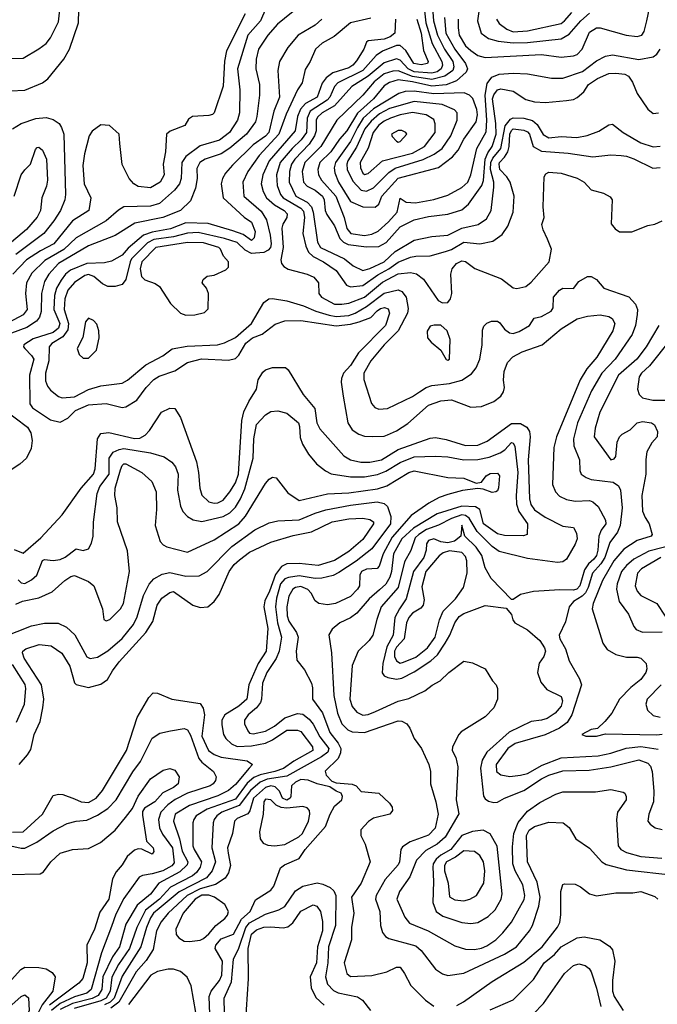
# Model space of a CAD drawing. Extents: x 501367 to 657802, y 482273 to 547541.
# Tile 30 of 256: x 530436 to 534038, y 494501 to 500062. Entities that reach past the tile are written whole.
import ezdxf

# ---------------------------------------------------------------- set-up
doc = ezdxf.new("R2010")
doc.units = 0

msp = doc.modelspace()

# ---------------------------------------------------------------- linework, layer by layer
at = {"layer": '0CON20XD'}
for points in [[(530085, 500064.1), (530135, 500027.7), (530236.4, 499985), (530252.7, 499965), (530262.3, 499905), (530275, 499883.1), (530308.7, 499858.7), (530365, 499842.7), (530455, 499845.4), (530545, 499896.7), (530585, 499927.8), (530611, 499959), (530655, 500050), (530683.5, 500303.5)], [(530385, 499660.5), (530465, 499663.5), (530566, 499705), (530595, 499728.6), (530685, 499838), (530717.5, 499895), (530767.9, 500045), (530774, 500265)], [(532913.5, 500065), (532912.8, 500015), (532919.8, 499975), (532954.7, 499915), (532985, 499887.4), (533025, 499860), (533065, 499848.7), (533385, 499864.7), (533495, 499850.8), (533565, 499858), (533585, 499866), (533614.8, 499895.2), (533655, 499991.5), (533695, 500015.9), (533715, 500015.3), (533862.5, 499975), (533925, 499967.3), (533951.4, 499975), (533963.5, 499995), (533978.8, 500055), (534020.8, 500255)], [(532019.9, 500140.1), (531893.2, 500036.8), (531838, 499975), (531786, 499895), (531771.3, 499838.7), (531769.4, 499785), (531791.2, 499695), (531791.8, 499635), (531776.8, 499515), (531767.6, 499485), (531716.9, 499415), (531623.2, 499336.8), (531575, 499303.8), (531485, 499274.3), (531453.5, 499255), (531437.9, 499222.1), (531439.5, 499165), (531430.2, 499110.2), (531400.4, 499039.6), (531344.4, 498985), (531244.5, 498945.5), (531086.6, 498913.4), (530975, 498843.4), (530825, 498784.3), (530655.4, 498684.6), (530600.7, 498625), (530576.9, 498583.1), (530560.4, 498515), (530556.8, 498413.2), (530547.5, 498382.5), (530531.6, 498358.4), (530476, 498324), (530301, 498259)], [(531826.5, 500125), (531796, 500055), (531725.9, 499975), (531667.5, 499785), (531680, 499665), (531678.2, 499535), (531666.3, 499495), (531621.9, 499425), (531565, 499382.1), (531455, 499349.8), (531375, 499288.9), (531352.1, 499255), (531348, 499165), (531339.8, 499135), (531310.1, 499099.9), (531225.4, 499024.6), (531175, 499009.1), (531025, 499005.3), (530993.9, 498986.1), (530925, 498925.3), (530755, 498830.5), (530685.4, 498764.6), (530578.6, 498701.4), (530505, 498630.3), (530475.2, 498575), (530469.5, 498515), (530478.1, 498425), (530455.4, 498394.6), (530375, 498351.1)], [(532721.2, 500128.8), (532730, 500045), (532767.4, 499927.4), (532821.4, 499825), (532824.2, 499805), (532818.1, 499785), (532795, 499768.1), (532765, 499760.1), (532665, 499767.4), (532630.1, 499785), (532585, 499834), (532565, 499840.8), (532495, 499819), (532405, 499742), (532364.3, 499715.7), (532313.6, 499685), (532215.1, 499574.9), (532144.2, 499535), (532118.5, 499511.5), (532111, 499495), (532111.6, 499435), (532102.4, 499405), (532071.9, 499358.1), (531990.5, 499275), (531971.7, 499245), (531960.5, 499205), (531959.1, 499145), (531995.6, 499065), (532061.2, 499031.2), (532084, 499004), (532093.3, 498975), (532118.8, 498805), (532135.3, 498775), (532271.7, 498711.7), (532320.7, 498670.7), (532375, 498645.2), (532415, 498656.3), (532495, 498694), (532558, 498752), (532665, 498816), (532765, 498838), (532855, 498845.3), (532935, 498884.8), (533025.7, 498904.3), (533072.6, 498937.4), (533100, 498985), (533114.8, 499115.2), (533114.2, 499145), (533096.7, 499215), (533097.8, 499255), (533109.9, 499280.1), (533155.1, 499335), (533178.4, 499461.6), (533209.1, 499500.9), (533225, 499507.7), (533285.2, 499505.2), (533333.3, 499493.3), (533360.1, 499470.1), (533393.8, 499413.8), (533425, 499395.2), (533495, 499401.3), (533583.8, 499396.2), (533641.7, 499408.3), (533708, 499432), (533765, 499467.5), (533785, 499472.5), (533845, 499424.5), (533945, 499366), (534015, 499343.4), (534055, 499348.4)], [(533033, 500135), (533022.2, 500055), (533043.8, 499985), (533085.2, 499955.2), (533140.1, 499940.1), (533225, 499931.4), (533305, 499932.4), (533496.2, 499953.8), (533539.6, 499980.4), (533605.7, 500055), (533655, 500098.4)], [(531709.4, 500095), (531604.1, 499885.9), (531592.7, 499827.3), (531585, 499686.2), (531535, 499536.7), (531525, 499526.7), (531505, 499521.2), (531412.5, 499515), (531390.5, 499499.5), (531370, 499465), (531287.3, 499432.7), (531266.2, 499415), (531260, 499315), (531246.9, 499245), (531252.9, 499185), (531230, 499145), (531175, 499111.8), (531105, 499120), (531080.6, 499135), (531055.4, 499165.4), (531015, 499243.3), (531002.9, 499362.9), (530998, 499415), (530944.5, 499464.5), (530895, 499468.6), (530845, 499432.5), (530829.4, 499405), (530801.8, 499305), (530792.4, 499237.6), (530799.7, 499135), (530837.5, 499055), (530827.5, 498985), (530735, 498926.1), (530629.1, 498795), (530553.7, 498756.3), (530475, 498706), (530396.7, 498625)], [(532143.8, 500065), (532105, 500031.3), (532009.1, 499975), (531951.2, 499905), (531903.8, 499825), (531895.3, 499775), (531904.2, 499625), (531872.9, 499545), (531844, 499425), (531825.1, 499404.9), (531755.7, 499355), (531639.3, 499240.7), (531598.2, 499195), (531581.5, 499165), (531573.8, 499135), (531586, 499055), (531705, 498946.4), (531745, 498918), (531766.2, 498865), (531760, 498830), (531745, 498814.6), (531699, 498849), (531640.5, 498869.5), (531500.5, 498910.5), (531375, 498913.9), (531288.6, 498881.4), (531185, 498862.4), (531134.9, 498845.1), (531048.8, 498771.2), (531015, 498732.7), (530955, 498697.1), (530915, 498689.3), (530815.2, 498685.2), (530723.7, 498646.3), (530695.9, 498624.1), (530669.7, 498590.3), (530644.8, 498545), (530632.1, 498505), (530630, 498425), (530662.3, 498345), (530655, 498319.2), (530625, 498295.9), (530511.5, 498258.5), (530458.9, 498225), (530457.5, 498215), (530464.5, 498205), (530503.8, 498165), (530515.3, 498145), (530490.9, 498055), (530493, 497893), (530509.5, 497869.5), (530611.2, 497801.2), (530665, 497788), (530709.1, 497810.9), (530752.2, 497855), (530825, 497887), (530924.8, 497894.8), (531015, 497870.9), (531035, 497875.5), (531098, 497912), (531151.6, 497985), (531195, 498030), (531225, 498047.8), (531312.3, 498077.7), (531385, 498125.4), (531464, 498146), (531615, 498138.9), (531655, 498147.3), (531675, 498167.7), (531713.2, 498235), (531752.2, 498265), (531806.5, 498285), (531878.7, 498341.3), (531935, 498361.4), (532025, 498363.2), (532225, 498332), (532305, 498341.8), (532354.2, 498355.8), (532419.9, 498380.1), (532455, 498418.4), (532475, 498430.6), (532496.7, 498436.7), (532518, 498428), (532525.3, 498405), (532502.9, 498335), (532350.5, 498179.5), (532305, 498109.6), (532265.4, 498065), (532254.5, 498035), (532252.2, 498015), (532263.3, 497935), (532290.5, 497785), (532315, 497745.8), (532351.4, 497721.4), (532385, 497710.5), (532428, 497708), (532495, 497709.2), (532515, 497716.2), (532565, 497739.2), (532629.7, 497780.3), (532745, 497884.7), (532815, 497910), (532875, 497914.1), (532985, 497874.3), (533045, 497877.5), (533114.4, 497905.6), (533154, 497935), (533169.1, 497960.9), (533175.7, 497985), (533169.5, 498025), (533173.6, 498075), (533192.5, 498125), (533222.4, 498157.6), (533274.8, 498185.2), (533387.1, 498225), (533494.4, 498315.6), (533585, 498372.9), (533645, 498387.3), (533715, 498394.4), (533764.1, 498385.9), (533783.8, 498373.8), (533797.7, 498345), (533787.5, 498305), (533696, 498155), (533639.7, 498090.3), (533601.7, 498028.3), (533468.2, 497705), (533454.2, 497645.8), (533447, 497437), (533462.9, 497395), (533485, 497371.1), (533525, 497352.1), (533575, 497342.5), (533655, 497346), (533675, 497338.8), (533705, 497312.2), (533746, 497235), (533746.7, 497215), (533721.7, 497178.3), (533708.8, 497145), (533703.3, 497065), (533695, 497036.2), (533680.6, 497015), (533650.6, 496989.4), (533626.3, 496955), (533600.4, 496865), (533583.3, 496845), (533565, 496839.8), (533487.8, 496842.2), (533338.6, 496831.4), (533265, 496816.2), (533225, 496787.5), (533215, 496787.5), (533099.4, 496905), (533065.9, 496965.9), (533046.2, 497035), (533015, 497081.9), (532951.8, 497145), (532935, 497207.1), (532927.9, 497145), (532893.4, 497116.6), (532855, 497106.7), (532815, 497112.1), (532775, 497130), (532745, 497120), (532735, 497102), (532731.9, 497065), (532719.1, 497025), (532660.5, 496945), (532619.5, 496790.5), (532582.5, 496735), (532555.7, 496685), (532546.4, 496585), (532510.4, 496519.6), (532488.2, 496425), (532483.8, 496373.8), (532496.2, 496356.2), (532516, 496346), (532565, 496337.3), (532595, 496342.5), (532665, 496378.4), (532759.9, 496440.1), (532796.4, 496473.6), (532839.8, 496540.2), (532867.1, 496585), (532895, 496655.4), (532919.9, 496690.1), (532945, 496707.6), (533065, 496752.9), (533185, 496737.5), (533215, 496702.5), (533222.3, 496672.3), (533233.3, 496655), (533305, 496616), (533375, 496555.6), (533400.9, 496515), (533406.2, 496495), (533397.1, 496465), (533371.9, 496428.1), (533362.5, 496375), (533380.9, 496320.9), (533415, 496278.6), (533495, 496239.5), (533503.5, 496215), (533495.9, 496184.1), (533461.9, 496145), (533415.7, 496115), (533385, 496104.7), (533325, 496097.5), (533202.3, 496037.7), (533075.9, 495924.1), (533049.6, 495880.4), (533039.6, 495835), (533055.6, 495675.6), (533065, 495661.2), (533085, 495648), (533115, 495640), (533135, 495642), (533176, 495665), (533285, 495707.9), (533385, 495774.8), (533425, 495794.5), (533505, 495819.4), (533653.8, 495823.8), (533775, 495841.7), (533935, 495882.4), (533985, 495863.4), (533999.2, 495845), (534010, 495815), (534019.6, 495705), (534016.6, 495643.4), (533990.5, 495575), (533985.8, 495535.8), (533997.3, 495517.3), (534027, 495497), (534065, 495488.1)], [(532419.9, 500070.1), (532305, 500044.6), (532213.4, 499966.6), (532145, 499928.7), (532107.9, 499895), (532076.9, 499825), (532049.3, 499780.7), (532032.5, 499705), (532004.8, 499665.2), (531941.7, 499528.3), (531899.7, 499415), (531788.8, 499295), (531725.5, 499204.5), (531696.9, 499145), (531702.2, 499065), (531800.7, 498980.7), (531830.5, 498930.5), (531851.5, 498845), (531857.3, 498795), (531853.9, 498775), (531840.2, 498759.8), (531815, 498746.6), (531745, 498740.9), (531709.6, 498759.6), (531664.3, 498804.3), (531594.2, 498825.8)], [(532559.5, 500065), (532554.7, 499985), (532529.1, 499965), (532495, 499951), (532405, 499942.9), (532395.4, 499934.6), (532380.3, 499895), (532339.8, 499830.2), (532317.6, 499805), (532295, 499789.2), (532205, 499760.8), (532166.9, 499733.1), (532146, 499704), (532117, 499625), (532051.6, 499588.4), (532023.2, 499556.8), (532006.5, 499515), (531993.2, 499435), (531845.9, 499265), (531809.6, 499185), (531799.7, 499135), (531811.9, 499091.9), (531831.1, 499055), (531876.5, 499016.5), (531931.1, 498985), (531946.7, 498965), (531945.3, 498945), (531922.3, 498907.7), (531916.5, 498885), (531924.8, 498775.2), (531911.8, 498705), (531914.7, 498684.7), (531928.2, 498668.2), (531953.1, 498653.1), (532060, 498625), (532097.7, 498607.7), (532124.4, 498575), (532126.2, 498516.2), (532141.2, 498495), (532214.5, 498454.5), (532255.3, 498455.3), (532295, 498460.4), (532385, 498495.2), (532485, 498578.6), (532575, 498625.8), (532645, 498633.8), (532677.2, 498627.2), (532716.9, 498596.9), (532800, 498475), (532825, 498462), (532855, 498464.3), (532869.5, 498485), (532877.1, 498515), (532872.9, 498625), (532879.2, 498655), (532904.2, 498685), (532935, 498700.4), (532955, 498695.5), (533006.9, 498656.9), (533158.3, 498598.3), (533225, 498546.7), (533245, 498544), (533295, 498554.3), (533325, 498578.6), (533426.9, 498695), (533440, 498765), (533418.3, 498821.7), (533393.8, 498875), (533386.7, 498905), (533400, 498945), (533394.3, 499005), (533400, 499175), (533408, 499192), (533425, 499200), (533495, 499194.2), (533585, 499167.5), (533625.7, 499145), (533665, 499101.4), (533735, 499082), (533771.7, 499061.7), (533782.5, 499045), (533778.3, 498908.3), (533800.5, 498880.5), (533825, 498863.8), (533895, 498863.8), (533985, 498900), (534025, 498906.7), (534065, 498926.2)], [(532680, 500065), (532703.9, 499985), (532717.2, 499887.2), (532743.8, 499825), (532740.5, 499815), (532705, 499806.6), (532662.1, 499815), (532617.1, 499887.1), (532585, 499916.7), (532565, 499916.5), (532485.1, 499884.9), (532450.8, 499859.2), (532375, 499775.8), (532233.8, 499705), (532215, 499684.6), (532187.5, 499625), (532173.2, 499606.8), (532077.9, 499545), (532059.6, 499505), (532056.7, 499425), (532026.8, 499383.2), (531975.3, 499334.7), (531908.6, 499255), (531887, 499185), (531890.7, 499125), (531910, 499075), (531924, 499055), (532025, 498996.9), (532039.6, 498979.6), (532045.6, 498944.4), (532036.2, 498855), (532052.8, 498782.8), (532068.4, 498748.4), (532094, 498724), (532152.5, 498695), (532224.7, 498645), (532282, 498562), (532305, 498552.4), (532375, 498560.8), (532458.8, 498621.2), (532522.5, 498655), (532575, 498692.1), (532645, 498720.2), (532675, 498726.7), (532755, 498727.6), (532841.7, 498751.7), (532875.6, 498764.4), (532945, 498806), (533035, 498795.8), (533109, 498811), (533162.3, 498847.7), (533193.1, 498895), (533224.7, 498975), (533230.7, 499065), (533206.8, 499145), (533188.2, 499175), (533149.3, 499215), (533144.1, 499245), (533146.2, 499255), (533175.5, 499284.5), (533194.3, 499315.7), (533202, 499345), (533206, 499415), (533214.1, 499435.9), (533225, 499445.2), (533285, 499438.7), (533305, 499429.2), (533315.6, 499415), (533337.7, 499345), (533385, 499319.4), (533535, 499308.5), (533675, 499286.7), (533775, 499298.4), (533834.7, 499294.7), (533865, 499291.9), (533905, 499276.1), (534013.4, 499223.4), (534055, 499227.5)], [(532770.1, 500105), (532774.9, 500055), (532796.8, 499975), (532836.2, 499895), (532882.7, 499825), (532889.4, 499795), (532883.8, 499775), (532837.5, 499742.5), (532765, 499724.7), (532655, 499741), (532575, 499773.3), (532545, 499771.7), (532495, 499755.7), (532439, 499711), (532374.8, 499635), (532228.2, 499495), (532138.1, 499345), (532047.2, 499255), (532031.9, 499205), (532039.8, 499145), (532060.9, 499120.9), (532105, 499099), (532147.9, 499065), (532156.7, 499045), (532162.6, 498985), (532171.7, 498961.7), (532215, 498897.1), (532245.1, 498825.2), (532265.1, 498805.2), (532292.5, 498792.5), (532395, 498778.8), (532465, 498781.6), (532507.3, 498802.7), (532585, 498891.7), (532665, 498931.9), (532745, 498950.5), (532855, 498962.5), (532935, 498987.5), (532970.9, 499019.1), (533047.4, 499125), (533056.7, 499153.3), (533066.1, 499275), (533080.2, 499309.8), (533106.1, 499345), (533127.4, 499415), (533126.1, 499476.1), (533108.3, 499615), (533115, 499637.2), (533135, 499666.3), (533155, 499672.1), (533225, 499657.6), (533295, 499610.7), (533345, 499597.1), (533406.5, 499593.5), (533525.4, 499604.6), (533565, 499610.8), (533585, 499622.9), (533622.5, 499655), (533650.4, 499695), (533700.2, 499729.8), (533765, 499757.4), (533805, 499759.6), (533855, 499754.7), (533875, 499742.8), (533899.2, 499709.2), (533924.4, 499644.4), (533985, 499556), (534015, 499532.5), (534045, 499535.8)], [(532835.8, 500074.2), (532844.3, 499985), (532894.7, 499894.7), (532955.7, 499815), (532966.8, 499785), (532958.8, 499765), (532903.3, 499716.7), (532845.5, 499694.5), (532765, 499686.4), (532655, 499710.2), (532575, 499722.8), (532525, 499707.7), (532495, 499688.1), (532435, 499615.2), (532345.2, 499534.8), (532285, 499434.2), (532243.1, 499386.9), (532194, 499316), (532131.1, 499255), (532119.8, 499215), (532124.8, 499185), (532140.5, 499155), (532221.5, 499065), (532270.2, 498945), (532285, 498883.1), (532306.7, 498855), (532385, 498842.6), (532425, 498850), (532462, 498868), (532519.9, 498920.1), (532568.4, 498975), (532585, 499053.8), (532620.5, 499030.5), (532671.9, 499028.1), (532775, 499046.3), (532855, 499071.2), (532935, 499113.3), (532968.8, 499145), (532985.3, 499185), (533019, 499335), (533071.1, 499428.9), (533075.4, 499494.6), (533065.3, 499634.7), (533078, 499702), (533103.2, 499736.8), (533145, 499754.4), (533225, 499759.8), (533305, 499755.9), (533440.9, 499730.9), (533505, 499732.3), (533615, 499769.8), (533695, 499829.1), (533745.5, 499855.5), (533785, 499863.6), (533935, 499836.7), (534015, 499852.7), (534035, 499867.9), (534055, 499895.6)], [(533129.1, 500065), (533145, 500040.8), (533188.5, 500008.5), (533225, 499993.3), (533305, 499999.3), (533495, 500040.2), (533514.8, 500055), (533555, 500103.3)], [(532445, 499003.5), (532465, 499020.8), (532481.4, 499065), (532575, 499166.3), (532803.1, 499226.9), (532882.2, 499287.8), (532913.2, 499325), (532945, 499386.2), (533015, 499484.5), (533022.7, 499525), (533019.5, 499555), (532996.6, 499616.6), (532976.7, 499635), (532947.9, 499647.9), (532775, 499642.4), (532665, 499658.6), (532614.5, 499655.5), (532577.5, 499645), (532435, 499559.3), (532377.4, 499505), (532345, 499452.2), (532305, 499373.1), (532219.6, 499255), (532213.1, 499225), (532216.2, 499196.2), (532236.5, 499145), (532305, 499034.2), (532375, 499004.8), (532445, 499003.5)], [(532395, 499092.9), (532435, 499112.7), (532522, 499198), (532557, 499223), (532715, 499272.3), (532777.7, 499302.3), (532823.7, 499335), (532872.3, 499405), (532906.9, 499495), (532906.9, 499535), (532891.9, 499551.9), (532822.2, 499582.2), (532665, 499600.5), (532525, 499559.4), (532469.4, 499530.6), (532421.9, 499488.1), (532387, 499445), (532338.7, 499341.3), (532289.4, 499265), (532284.2, 499245), (532286.6, 499215), (532319.2, 499149.2), (532365, 499098.4), (532395, 499092.9)], [(530395, 499446), (530445.4, 499474.6), (530526.6, 499503.4), (530585, 499509.5), (530625, 499498.1), (530658.6, 499475), (530673.3, 499453.3), (530685.4, 499415), (530695.7, 499075), (530690.5, 499045), (530666.8, 498985), (530628.8, 498925), (530573.6, 498855), (530414.5, 498735.6)], [(532385, 499187.7), (532405, 499193.9), (532485.6, 499264.4), (532655, 499308.2), (532724.1, 499345), (532783.2, 499425), (532783.4, 499473.4), (532775, 499498.9), (532732.5, 499525), (532655, 499537.2), (532585, 499523.8), (532530.4, 499505), (532495, 499488.4), (532465, 499465.5), (532432.3, 499425), (532404.5, 499335.5), (532359.6, 499255), (532360.8, 499225), (532375, 499194.6), (532385, 499187.7)], [(532575, 499370.8), (532585, 499374.2), (532622.5, 499415), (532618, 499425), (532595.3, 499435.3), (532575, 499435.9), (532537.1, 499415), (532541.2, 499401.2), (532565, 499376), (532575, 499370.8)], [(530404.7, 499065), (530444.5, 499185.5), (530465, 499214.7), (530497.9, 499245), (530525, 499328), (530535, 499339.4), (530545, 499341.1), (530565, 499324), (530587.3, 499275), (530593.3, 499155), (530588, 499122), (530560.5, 499055), (530553.2, 498985), (530535, 498946.7), (530475, 498875.9), (530365.5, 498784.5)], [(531594.2, 498825.8), (531445, 498859.1), (531385, 498856.8), (531305, 498836), (531195, 498821.2), (531158.2, 498801.8), (531068.7, 498711.3), (531059.7, 498695), (531035.4, 498594.6), (531014.4, 498565.6), (530975, 498554.7), (530935, 498554.7), (530905, 498570.7), (530855, 498611.4), (530825, 498622.2), (530803.4, 498616.6), (530745, 498578), (530709, 498535), (530692.2, 498485), (530687.8, 498425), (530712.6, 498345), (530709, 498311), (530679.6, 498270.4), (530617.7, 498232.3), (530602.3, 498215), (530600, 498135), (530582.2, 498065), (530582, 498022), (530592.6, 497992.6), (530610.1, 497970.1), (530655, 497933.1), (530676.1, 497926.1), (530745, 497932.5), (530825, 497972.9), (530895, 497993.8), (531015, 498008.8), (531045.5, 498025), (531148.4, 498111.6), (531245, 498163.1), (531298.1, 498201.9), (531382.9, 498217.1), (531553.8, 498225), (531593.7, 498236.3), (531655, 498267.6), (531745.9, 498345), (531815, 498464.3), (531843.8, 498485), (531865, 498487.3), (531945, 498474.2), (532040.5, 498445), (532108.5, 498415), (532185, 498392.4), (532225, 498386.2), (532295, 498391.2), (532331.8, 498405), (532395, 498441.1), (532495, 498517), (532575, 498535.3), (532595, 498526.8), (532620.3, 498495), (532631.5, 498431.5), (532626.5, 498405), (532574.3, 498305), (532495.7, 498225), (532419.2, 498135), (532380.3, 498065), (532380.2, 498030.2), (532424.1, 497894.1), (532442.1, 497872.1), (532465, 497861.8), (532515, 497865.4), (532655, 497932.9), (532695, 497960), (532732.7, 497985), (532763.9, 497996.1), (532865, 498007.1), (532934.4, 498025.6), (532988.8, 498061.2), (533015.4, 498095), (533036.2, 498145), (533049.5, 498225), (533051.7, 498308.3), (533058.7, 498331.3), (533075, 498348.6), (533101.1, 498358.9), (533135, 498358.5), (533149.1, 498349.1), (533174.7, 498314.7), (533203.1, 498293.1), (533225, 498289.8), (533258.5, 498301.5), (533315.6, 498335), (533343.3, 498376.7), (533385, 498385.5), (533439.5, 498415), (533449.5, 498435), (533451.5, 498495), (533485, 498534.5), (533505, 498544.6), (533565.8, 498544.2), (533595, 498583.8), (533645, 498611.4), (533665, 498611.4), (533695, 498594.3), (533736.2, 498545), (533876.9, 498496.9), (533914.8, 498454.8), (533926.1, 498425), (533925, 498396.7), (533915.9, 498334.1), (533896.3, 498283.7), (533800.3, 498145), (533724.6, 498065.4), (533667.6, 497965), (533587.8, 497785), (533565.7, 497695), (533567.5, 497655), (533599.5, 497575), (533600.5, 497515), (533608.5, 497495), (533635.7, 497475.7), (533665, 497465.3), (533789.3, 497449.2), (533819.7, 497429.7), (533831.2, 497405), (533839.3, 497305), (533829.1, 497205), (533812.7, 497167.3), (533771.1, 497108.9), (533741.8, 497025), (533719.3, 496989.3), (533672.9, 496935), (533648.5, 496855), (533632.4, 496825), (533614.2, 496805.8), (533565.8, 496775), (533540.2, 496745), (533519.9, 496660.1), (533483.7, 496585), (533487.5, 496565), (533519, 496509), (533540.3, 496440.3), (533599.7, 496339.7), (533610.4, 496305), (533555, 496136.4), (533528.4, 496091.6), (533485, 496059.8), (533405, 496022.5), (533235, 495974.4), (533194, 495945), (533128.2, 495855), (533130.6, 495815), (533155, 495796.6), (533205, 495787.4), (533265.2, 495794.8), (533305.5, 495805), (533388.2, 495851.8), (533495, 495892), (533705.1, 495904.8), (533775, 495919.2), (533863, 495947), (533945, 495956.2), (534042.5, 495942.5)], [(531375, 498392.5), (531425, 498394.3), (531481.2, 498408.8), (531501.7, 498428.3), (531502.5, 498515), (531492.5, 498545), (531467.5, 498575), (531473.3, 498595), (531495, 498613.3), (531535, 498618.8), (531601.2, 498648.8), (531616.7, 498665), (531616.7, 498695), (531587, 498727), (531571.4, 498765), (531560.6, 498775), (531475, 498802.3), (531385, 498802.8), (531205.4, 498775), (531126.9, 498695), (531117.7, 498655), (531125, 498612), (531143.2, 498593.2), (531201.1, 498571.1), (531225.6, 498555), (531288.9, 498458.9), (531344, 498405), (531375, 498392.5)], [(530825, 498150), (530870, 498195), (530885.8, 498265), (530884.3, 498305), (530871.3, 498341.3), (530853.4, 498363.4), (530825, 498375.8), (530807.3, 498355), (530793.2, 498266.8), (530761.2, 498205), (530771.7, 498171.7), (530795, 498150), (530825, 498150)], [(532855, 498138), (532865, 498144), (532868.1, 498255), (532851.2, 498305), (532815, 498336.7), (532777, 498337), (532755, 498330), (532738.3, 498301.7), (532740, 498265), (532760.5, 498240.5), (532815.7, 498195.7), (532845, 498142), (532855, 498138)], [(534047.5, 498335), (533976.3, 498215), (533923.3, 498145), (533819.4, 498055), (533712.9, 497845), (533687.3, 497755), (533682.5, 497705), (533775, 497575.6), (533795, 497581.5), (533803.5, 497595), (533812.2, 497675), (533824.6, 497705.4), (533839.6, 497720.4), (533884.6, 497745.4), (533924.2, 497785), (533955, 497793.1), (534006.2, 497785), (534023, 497773), (534040, 497735), (534037.5, 497705), (534007.3, 497672.7), (533978.9, 497621.1), (533973.1, 497576.9), (533973.9, 497495), (533950.7, 497375), (533955.3, 497285.3), (533969.7, 497249.7), (533992.9, 497215), (534010, 497155), (534003.3, 497145), (533925, 497120.9), (533848.7, 497071.3), (533793.5, 497005), (533729.3, 496895), (533676.1, 496765), (533670.4, 496735), (533729.8, 496539.8), (533754.6, 496504.6), (533805, 496475.6), (533865, 496460.5), (533925, 496460.6), (533946.2, 496455), (533975.4, 496425.4), (533979.4, 496395), (533973.3, 496375), (533945, 496334.4), (533889.2, 496290.8), (533825, 496224.2), (533781.4, 496145), (533741.2, 496098.8), (533700.7, 496059.3), (533665, 496053.3), (533612.5, 496025), (533635, 496014.5), (533695, 496015.8), (533745, 496028), (534035, 496022.6), (534065, 496026.6)], [(534113.9, 498256.1), (533995, 498105.9), (533949.7, 498065), (533936.5, 498045), (533926.9, 497975), (533935.3, 497945), (533955, 497925.3), (534012.5, 497912.5), (534142.8, 497912.8)], [(530405, 497068.8), (530455, 497049.6), (530556.2, 497135), (530676.9, 497265), (530783.6, 497416.4), (530853.6, 497495), (530862.7, 497525), (530875.4, 497695), (530895.3, 497724.7), (530939.7, 497730.3), (531085, 497696.2), (531115, 497698.1), (531145.6, 497715), (531169.3, 497740.7), (531236.7, 497845), (531285, 497868.6), (531313.3, 497865), (531344.3, 497814.3), (531434.5, 497565), (531446.9, 497505), (531453.8, 497415), (531465, 497376), (531505, 497339.6), (531535, 497330.9), (531555, 497333.6), (531585, 497348.4), (531624.1, 497395), (531655, 497446.5), (531673.1, 497495), (531691.2, 497798.8), (531702.3, 497847.7), (531731.5, 497905), (531774.4, 497975), (531782.6, 498027.4), (531809.1, 498070.9), (531825.8, 498084.2), (531865, 498098), (531937.7, 498097.7), (531953.3, 498085), (532038.5, 497945), (532104.5, 497865), (532114.7, 497785), (532131.7, 497751.7), (532267.7, 497597.7), (532305, 497575.8), (532363, 497563), (532415, 497561.9), (532479.4, 497575), (532575, 497633.6), (532755, 497698.2), (532785, 497701.1), (532845, 497690.7), (532955, 497656.7), (533025, 497659), (533078, 497682), (533215, 497781.4), (533265, 497780.5), (533300.7, 497760.7), (533315.5, 497735.5), (533319.6, 497705), (533308, 497575), (533316.3, 497356.3), (533324, 497324), (533344, 497294), (533405, 497252.1), (533505, 497202), (533565, 497193.3), (533582.1, 497162.1), (533585, 497130), (533575, 497098.8), (533524.5, 497015), (533505, 496999.6), (533474.6, 496995.4), (533305, 497018.4), (533145, 497057.9), (533105, 497085.8), (533021.2, 497171.2), (532975.8, 497245.8), (532955, 497261.3), (532935, 497265.5), (532875, 497245.4), (532802.7, 497207.3), (532735, 497181.6), (532691.3, 497155), (532670.9, 497135), (532646.8, 497063.2), (532610.2, 496999.8), (532574.6, 496855.4), (532479.3, 496745), (532453.2, 496675), (532431.8, 496585), (532410, 496555), (532348.5, 496495), (532315.4, 496415), (532302.3, 496225), (532315, 496182.9), (532340.5, 496150.5), (532375, 496133.1), (532405, 496136.9), (532446.2, 496153.8), (532575, 496212.2), (532635, 496228.2), (532725, 496270.8), (532766.4, 496303.6), (532811.7, 496328.3), (532860, 496375), (532945, 496438), (532995, 496428.6), (533065, 496396), (533107.5, 496327.5), (533128.8, 496305), (533135.8, 496285), (533135.7, 496224.3), (533115.6, 496174.4), (533065, 496124), (532930.4, 496039.6), (532917.1, 496025), (532881.4, 495955), (532879.4, 495935), (532900.5, 495895), (532911.2, 495841.2), (532902.5, 495655), (532916.9, 495576.9), (532839.5, 495445), (532795, 495405.2), (532729.9, 495370.1), (532677.6, 495315), (532640.2, 495219.8), (532581.3, 495138.7), (532566.6, 495095), (532612.6, 494992.6), (532638.9, 494958.9), (532744.8, 494914.8), (532895, 494830.4), (532955, 494811.6), (533005, 494810.3), (533045, 494817.5), (533075, 494830.3), (533126.4, 494865), (533166.4, 494903.6), (533215, 494964.5), (533287.2, 495092.8), (533290.3, 495115), (533279.3, 495175), (533235.7, 495255), (533222.1, 495295), (533220.6, 495390.6)], [(530341.2, 497865), (530481, 497761), (530499.3, 497729.3), (530506.8, 497685), (530500.2, 497639.8), (530475.2, 497584.8), (530437.8, 497552.2), (530365.9, 497505)], [(530427.4, 496897.4), (530445, 496881.4), (530465, 496876.5), (530502.8, 496897.2), (530533.1, 496925), (530565, 497008), (530577.3, 497012.7), (530625, 497006.8), (530665, 497013.8), (530693.3, 497026.7), (530755, 497072.5), (530795, 497064.3), (530825, 497072.5), (530841.5, 497105), (530851.2, 497145), (530853.9, 497223.9), (530873.6, 497385), (530889, 497425), (530940.9, 497495), (530942.5, 497585), (530965, 497618.3), (530997.5, 497635), (531025, 497639.5), (531176, 497616), (531252.3, 497592.3), (531295, 497562.7), (531316.7, 497536.7), (531331.5, 497495), (531328.1, 497405), (531344.7, 497314.7), (531358.8, 497285), (531385, 497255.6), (531417.2, 497237.2), (531465, 497227.5), (531585, 497255.2), (531622.6, 497277.4), (531655, 497308.4), (531684.6, 497355.4), (531708.8, 497411.2), (531755.2, 497585), (531759.8, 497695), (531774.1, 497775.9), (531825, 497830.8), (531855, 497848.5), (531895, 497852.1), (531945, 497839.2), (532011.2, 497785), (532017.8, 497765), (532021.5, 497701.5), (532034.6, 497665), (532067.9, 497607.9), (532113, 497553), (532163.1, 497513.1), (532195, 497496.8), (532305, 497480.2), (532385, 497479.1), (532457.8, 497492.2), (532505, 497511.1), (532585, 497560), (532665, 497592.1), (532785, 497597.5), (532855, 497593.3), (532945, 497576.4), (533025, 497576.9), (533088.3, 497591.7), (533150, 497615), (533176.8, 497633.2), (533215, 497672.9), (533225, 497669.1), (533233.2, 497653.2), (533251.4, 497505), (533240.2, 497375), (533242.8, 497325), (533256.8, 497285), (533305.3, 497215), (533303.8, 497155), (533283.1, 497146.9), (533175, 497149.3), (533135, 497157.4), (533056.6, 497215), (533036.1, 497295), (533010.5, 497310.5), (532935, 497313.7), (532795, 497271.5), (532660.9, 497189.1), (532595, 497129.5), (532547.8, 497045), (532537.6, 496945), (532526.8, 496913.2), (532505, 496874.2), (532468.4, 496841.6), (532409.9, 496790.1), (532341, 496709), (532305, 496682.7), (532245.7, 496655), (532201.1, 496618.9), (532182.7, 496587.3), (532198.2, 496485), (532211.9, 496245), (532232.3, 496145), (532256.3, 496085), (532290.3, 496050.3), (532315, 496039.1), (532385, 496035.7), (532575, 496102), (532595, 496100.8), (532622.9, 496085), (532640.4, 496060.4), (532665, 496001.4), (532705.4, 495945), (532747.9, 495855), (532756.2, 495815), (532757.1, 495745), (532786.4, 495643.6), (532801.3, 495575), (532783.8, 495495), (532745, 495456.7), (532642.1, 495417.9), (532599.4, 495390.6), (532589.2, 495375), (532582.6, 495305), (532575, 495287.5), (532500.8, 495205), (532449.4, 495115), (532446.5, 495095), (532471.3, 495025), (532473.9, 494945), (532486.5, 494906.5), (532503.5, 494883.5), (532521.6, 494871.6), (532675, 494831.8), (532705, 494804.5), (532785, 494699.4), (532825, 494673.1), (532855, 494662.5), (532945, 494676.7), (533176.1, 494783.9), (533242.7, 494825), (533316.7, 494915), (533334.1, 494945), (533369.8, 495055), (533376, 495105), (533360.6, 495190.6), (533305.7, 495305), (533299.8, 495455), (533315, 495484.6), (533345, 495505.7), (533425, 495530), (533505.7, 495525.7), (533539.8, 495499.8), (533577.8, 495435), (533655, 495383.1), (533725, 495305.5), (533749.7, 495289.7), (533865, 495259.8), (534130.8, 495230.8)], [(530415, 496761.2), (530452.9, 496777.1), (530545, 496796), (530619.3, 496830.7), (530692, 496895), (530725, 496917.1), (530745, 496923.1), (530825, 496887.8), (530854.3, 496865), (530903.8, 496735), (530912.5, 496675), (530925, 496667.5), (530945, 496673.3), (531005.7, 496735), (531022.9, 496765), (531057.5, 496945), (531045, 497062.5), (530988.5, 497225), (530986.9, 497305), (530974.6, 497375), (530975.9, 497415), (531005, 497519.4), (531015, 497543.3), (531025, 497553.3), (531035, 497552.5), (531126, 497505), (531183.4, 497453.4), (531206.4, 497395), (531210, 497295), (531202.2, 497205), (531230.8, 497115), (531246.6, 497096.6), (531266.7, 497085), (531383.6, 497053.6), (531535, 497124.7), (531675, 497213.7), (531712.7, 497257.3), (531825, 497442.5), (531845, 497466), (531865, 497478), (531885, 497473.3), (531950.2, 497390.2), (532015, 497345.5), (532175, 497384.3), (532295, 497388.8), (532457.3, 497412.7), (532510.4, 497429.6), (532635.5, 497505), (532665, 497514.3), (532855, 497475.7), (532945, 497472.5), (533015, 497444), (533045, 497450), (533071.2, 497485), (533095, 497498.8), (533135, 497500.5), (533146.4, 497485), (533142.2, 497417.8), (533135, 497400.8), (533125.4, 497394.6), (533105, 497391.5), (533055, 497411.1), (533024.5, 497414.5), (532937.4, 497402.6), (532855, 497380.7), (532806.9, 497363.1), (532748.3, 497331.7), (532647.7, 497262.3), (532540, 497140), (532490, 497045), (532468, 496975), (532455, 496961.8), (532395, 496959), (532366.7, 496945), (532357.5, 496925), (532355.9, 496865), (532344.7, 496845), (532305, 496803.5), (532221.2, 496765), (532175, 496756.2), (532126.2, 496765), (532105, 496780), (532082.8, 496822.8), (532065, 496842.9), (532025, 496861), (531994.8, 496855.2), (531979.4, 496845), (531956.5, 496805), (531945.3, 496744.7), (531946.8, 496695), (531956.2, 496665), (532000.2, 496600.2), (532008.6, 496575), (531997.6, 496495), (532001.1, 496445), (532045, 496389.2), (532085.4, 496315), (532091.1, 496288.9), (532090, 496225), (532147.6, 496147.6), (532189, 496035), (532236, 495975), (532251.2, 495945), (532249.3, 495920.7), (532235, 495889.4), (532162, 495818), (532167.5, 495795), (532200.6, 495760.6), (532225, 495752.5), (532315, 495744.2), (532337.5, 495735), (532365, 495702.5), (532465, 495693.3), (532525.9, 495635.9), (532540, 495615), (532542.5, 495595), (532527.5, 495575), (532435, 495551.2), (532407.5, 495532.5), (532363, 495487), (532364, 495455), (532387.5, 495405), (532417.1, 495305), (532365.4, 495185), (532311.6, 495105), (532323.8, 495015), (532311.5, 494935), (532310.5, 494865), (532268.9, 494735), (532284.5, 494675), (532305, 494657.3), (532425, 494663.5), (532511.2, 494685), (532565, 494710.8), (532585, 494710), (532610.6, 494675), (532646.1, 494606.1), (532728.6, 494525), (532775, 494490.6)], [(530341.9, 496575), (530502.2, 496637.8), (530575.9, 496654.1), (530652.7, 496652.7), (530700.5, 496630.5), (530748.2, 496588.2), (530815, 496462.7), (530835, 496453.1), (530875, 496461.8), (530935, 496497.5), (531015, 496566.8), (531078.8, 496645), (531100.4, 496689.6), (531135, 496809.5), (531166.9, 496873.1), (531195, 496904.6), (531240.7, 496929.3), (531285, 496938.8), (531375, 496919.3), (531449.8, 496919.8), (531495, 496945.4), (531635, 497087.1), (531765, 497180.5), (531845, 497220.9), (531895, 497231.2), (532015, 497236.2), (532105, 497274.8), (532165, 497293.1), (532305, 497319.1), (532455, 497338.1), (532495, 497329.7), (532515, 497312.9), (532532.8, 497255), (532531.2, 497215), (532425, 497073.4), (532336.8, 497003.2), (532239.8, 496940.2), (532207.7, 496922.3), (532142.9, 496907.1), (532105, 496906), (532015, 496921.3), (531955, 496911.9), (531935, 496903.8), (531909.6, 496875), (531886.3, 496795), (531880.8, 496745), (531892.1, 496655), (531916.2, 496575), (531901.8, 496495), (531885.6, 496454.4), (531832, 496375), (531807.2, 496315), (531802.8, 496225), (531795.9, 496205), (531774.8, 496175), (531726.5, 496135), (531705.8, 496105), (531706.9, 496085), (531725.2, 496045.2), (531735, 496032.3), (531755, 496027.6), (531825, 496043.7), (531875, 496070.8), (531935, 496119.6), (532005, 496143.5), (532035, 496140.2), (532071.8, 496111.8), (532095, 496083.1), (532131.7, 496011.7), (532183.6, 495945), (532177.8, 495925), (532141.7, 495898.3), (531945, 495789.6), (531835, 495771.9), (531794.1, 495755), (531740.9, 495709.1), (531676.2, 495623.8), (531579.1, 495585), (531550.3, 495565), (531534.7, 495545), (531528.8, 495525), (531521.2, 495385), (531541.6, 495305), (531524, 495255), (531491.6, 495215), (531336.4, 495135), (531225, 495041.6), (531191.6, 495015), (531175, 494988.6), (531152.4, 494935), (531121.5, 494825), (531015, 494659.2), (530969.4, 494535), (530946.6, 494513.4), (530915, 494497)], [(530433.2, 495855), (530481.2, 495908.8), (530499.4, 495940.6), (530518.8, 496025), (530551.5, 496098.5), (530567.2, 496175), (530572, 496225), (530559.7, 496305), (530461.5, 496455), (530452.1, 496485), (530454.1, 496495.9), (530470.8, 496509.2), (530546.4, 496533.6), (530615, 496525.4), (530674.7, 496484.7), (530720.1, 496410.1), (530745.8, 496315.8), (530755, 496306.2), (530825, 496289.4), (530895, 496308.9), (530933.1, 496335), (530960.8, 496385), (530998.7, 496435), (531149.4, 496600.6), (531188, 496662), (531212, 496755), (531238.5, 496795), (531285, 496827.1), (531305, 496831.8), (531415, 496755.7), (531455, 496741.4), (531500, 496745), (531535, 496776), (531563.8, 496816.2), (531618.8, 496945), (531647.3, 496985), (531678.3, 497011.7), (531735, 497055.3), (531855, 497110.7), (531982, 497148), (532085, 497170), (532201.4, 497225), (532295, 497242.8), (532375, 497246.1), (532415, 497238.6), (532434.5, 497225), (532434.6, 497215), (532375, 497126), (532295, 497058.8), (532215, 497007), (532121.8, 496978.2), (532015, 496990), (531945, 496987.8), (531915.8, 496974.2), (531882.2, 496927.8), (531848.4, 496835), (531820.4, 496779.6), (531814.8, 496744.8), (531837.5, 496622.5), (531829.5, 496495), (531782.6, 496425), (531731.6, 496305), (531719.3, 496225), (531675, 496183.9), (531595, 496135.4), (531579.1, 496105), (531578.4, 496078.4), (531587.9, 496025), (531601.3, 496001.3), (531632, 495972), (531665, 495957.5), (531745, 495960), (531825, 495976.4), (531865, 495994.4), (531945, 496048.1), (532005, 496049.5), (532025, 496041.2), (532091.1, 495955), (532092.6, 495935), (531985.7, 495874.3), (531926.9, 495833.1), (531878.5, 495815), (531793.9, 495796.1), (531759.2, 495780.8), (531720.8, 495749.2), (531655, 495659), (531496.3, 495603.7), (531433.4, 495565), (531419.4, 495545), (531414.8, 495525.2), (531415.2, 495395), (531421.2, 495375), (531463.6, 495305), (531455.6, 495275), (531435, 495245.7), (531412.8, 495227.2), (531288, 495162), (531226.2, 495093.8), (531147.5, 495032.5), (531097.3, 494935), (531056.8, 494815), (530995.3, 494724.7), (530956.4, 494653.6), (530947.4, 494575), (530924.6, 494535), (530895, 494519.6), (530743.8, 494476.2)], [(532585, 496428.1), (532605, 496434), (532675, 496462), (532740.2, 496515), (532783.2, 496575), (532807.8, 496672.2), (532828.8, 496721.2), (532898.5, 496791.5), (532942.9, 496855), (532963.7, 496935), (532962, 497005), (532955, 497030.4), (532935, 497051.8), (532865, 497061.5), (532829, 497051), (532806.9, 497033.1), (532731.2, 496945), (532708.7, 496858.7), (532721.4, 496785), (532715.3, 496755), (532702.7, 496737.3), (532655, 496709.6), (532634.1, 496685), (532620.6, 496655), (532607.9, 496565), (532565, 496517.6), (532554.3, 496495), (532553.6, 496465), (532565, 496439.8), (532585, 496428.1)], [(534145, 497098.9), (533990.2, 497059.8), (533905, 497014.3), (533865, 496979.8), (533836.8, 496945), (533812.2, 496875), (533808.1, 496845), (533823.2, 496775), (533875, 496703.5), (533905.2, 496635.2), (533918.4, 496618.4), (533955, 496601.9), (534065, 496605.2)], [(534059.1, 497025), (533949.4, 496960.6), (533926.2, 496935), (533914.2, 496864.2), (533925, 496834.4), (533945, 496810), (534035, 496765.4), (534082, 496692)], [(530418, 496095), (530463.1, 496195), (530471.3, 496285), (530466.5, 496306.5), (530395, 496420.2)], [(534061, 496305), (533980.8, 496225), (533974.1, 496195), (533982.8, 496162.8), (534015, 496131.1), (534055, 496121.7)], [(530395, 495472.1), (530455, 495474.7), (530565.4, 495575), (530625, 495680), (530655, 495687.1), (530680, 495685), (530745, 495660.5), (530784.4, 495644.4), (530825, 495641.3), (530868.8, 495665), (530905, 495708.5), (531039.2, 495935), (531100.3, 496119.7), (531165, 496233.3), (531190.7, 496259.3), (531215, 496258.8), (531295, 496223.3), (531455, 496200), (531473, 496173), (531480, 496135), (531465.2, 496015), (531502.3, 495935), (531535, 495911.2), (531575, 495896.2), (531722.2, 495875), (531751.2, 495855), (531732.7, 495835), (531655, 495741.9), (531615, 495708.8), (531555, 495678.6), (531396.4, 495623.6), (531314.1, 495575), (531304.3, 495535), (531338.4, 495435), (531354.9, 495365), (531385.6, 495305), (531382.4, 495287.6), (531341.6, 495248.4), (531222.5, 495185), (531175, 495123.4), (531099.9, 495060.1), (531035.9, 494954.1), (531000.6, 494825), (530960.7, 494769.3), (530905.2, 494655.2), (530900.8, 494585), (530879.5, 494550.5), (530845.9, 494534.1), (530735, 494505.2), (530665, 494471.4)], [(531287.5, 496045), (531365, 496058.4), (531385, 496050.7), (531401.2, 496021.2), (531448.8, 495888.8), (531465, 495868.1), (531531.1, 495815), (531546.5, 495785), (531542.5, 495765), (531528.5, 495745), (531512.5, 495735), (531385, 495692.9), (531315, 495657), (531272.8, 495627.2), (531233.3, 495585), (531221.3, 495545), (531226.9, 495496.9), (531242.5, 495462.5), (531299.8, 495385), (531309.9, 495300.1), (531295, 495282.6), (531245.3, 495255), (531185, 495237), (531130.9, 495229.1), (531111.9, 495218.1), (531025, 495099.1), (530980.2, 495009.8), (530955, 494940.6), (530898.9, 494791.1), (530840.6, 494585), (530815, 494563.2), (530745, 494542.9), (530665, 494504.9), (530616.8, 494465)], [(530285, 495417.9), (530445, 495382.3), (530465, 495382.5), (530533, 495417), (530625, 495479.7), (530705, 495522), (530755, 495536), (530815, 495541.2), (530875, 495568.4), (530935, 495606.8), (530980.7, 495655), (531075, 495813.1), (531118, 495872), (531185, 496003.5), (531228.8, 496031.2), (531287.5, 496045)], [(530375.9, 495234.1), (530552.1, 495237.9), (530571.4, 495248.6), (530612.9, 495305), (530665, 495354.4), (530735, 495375.6), (530825, 495381.4), (530892, 495415), (530976, 495484), (531033.3, 495555), (531073.2, 495606.8), (531105, 495675.7), (531175, 495773.5), (531246.1, 495823.9), (531285, 495832.2), (531312.4, 495822.4), (531337.5, 495785), (531331.8, 495745), (531305.4, 495725), (531244, 495696), (531199.6, 495645), (531141.7, 495608.3), (531130.7, 495589.3), (531129.6, 495569.6), (531153, 495423), (531191.1, 495385), (531195, 495363.3), (531185, 495348.8), (531127.1, 495377.1), (531105, 495379.6), (531085, 495372.2), (531043.8, 495336.2), (531015, 495288.9), (530980.8, 495249.2), (530961.1, 495208.9), (530939.3, 495095), (530888.3, 495021.7), (530858.9, 494925), (530815.3, 494835), (530816.8, 494735), (530792.8, 494647.2), (530770.4, 494619.6), (530605, 494494.9)], [(531510.4, 494445), (531506, 494545), (531517.6, 494575), (531564.3, 494635), (531577.4, 494665), (531581.3, 494745), (531540.3, 494815), (531544.1, 494835), (531575, 494871.2), (531645, 494897.5), (531689.1, 494980.9), (531737.5, 495025), (531769.3, 495090.7), (531855, 495146.2), (531872.8, 495167.2), (531909.3, 495270.7), (531932.1, 495287.9), (532015.3, 495324.7), (532048.2, 495375), (532164.5, 495505.5), (532190, 495575), (532215, 495620), (532256.7, 495655), (532260, 495675), (532253, 495693), (532225, 495703.8), (532188.9, 495728.9), (532116.7, 495745), (532066.2, 495766.2), (532025, 495770), (531993.5, 495755), (531971.8, 495735), (531968.8, 495675), (531964.7, 495665), (531945, 495653.8), (531921.3, 495665), (531904.1, 495704.1), (531879, 495729), (531855, 495734.5), (531825, 495724.8), (531756.4, 495665), (531736.3, 495593.7), (531725, 495576.5), (531665, 495550.4), (531649.2, 495535), (531638.1, 495465), (531610.4, 495385), (531613.8, 495353.8), (531626.8, 495285), (531616.2, 495243.8), (531597.4, 495212.6), (531542.9, 495177.1), (531455, 495153.1), (531381.9, 495115), (531275.2, 495015), (531235, 494967.2), (531209.2, 494915), (531189.8, 494810.2), (531151.2, 494748.8), (531095, 494683.6), (530996.5, 494513.5), (530951.5, 494478.5)], [(533220.6, 495390.6), (533228.4, 495465), (533251.8, 495528.2), (533305, 495592.3), (533375, 495640.8), (533465, 495688.1), (533505, 495701.4), (533688.6, 495701.4), (533775, 495713.1), (533845, 495698.8), (533855, 495693.3), (533862.9, 495675), (533861.9, 495655), (533813.8, 495586.2), (533807.5, 495545), (533816.5, 495395), (533832.2, 495375), (533865, 495358.4), (533945.2, 495335.2), (534064.3, 495325.7)], [(531875, 495396.2), (531935, 495404), (532014.1, 495445.9), (532033.9, 495465), (532067.2, 495535), (532075.7, 495575), (532072.8, 495595), (532060.4, 495610.4), (532035, 495618.3), (531945, 495608.9), (531913, 495613), (531884.6, 495624.6), (531854.4, 495655), (531825, 495659.2), (531815.3, 495645), (531812.1, 495575), (531790.8, 495475), (531795.6, 495435.6), (531811.5, 495411.5), (531838.9, 495398.9), (531875, 495396.2)], [(532985, 494957.1), (533025, 494963.5), (533083.7, 494996.3), (533122.7, 495035), (533156.7, 495095), (533161.6, 495125), (533134.3, 495394.3), (533095, 495464.3), (533055, 495484.4), (532995, 495476.8), (532935, 495453.3), (532872.9, 495375), (532816.4, 495343.6), (532789.5, 495320.5), (532772.5, 495295), (532769.4, 495275), (532774.8, 495195), (532770.3, 495075), (532788.2, 495025), (532827.6, 494997.6), (532935, 494962.7), (532985, 494957.1)], [(532945, 495084.7), (532980, 495095), (533017.1, 495115), (533058.2, 495185), (533063.2, 495255), (533055.8, 495305), (533035, 495340.5), (533005, 495362.9), (532945, 495366.7), (532898.5, 495331.5), (532847.4, 495305), (532837, 495285), (532837, 495255), (532856.1, 495185), (532865, 495108), (532895, 495091.3), (532945, 495084.7)], [(531595.2, 494365), (531592.1, 494535), (531632.3, 494627.7), (531644.5, 494755), (531675, 494817.5), (531713.8, 494935), (531735, 494961), (531825, 495010.6), (531900.8, 495035), (531935, 495052.7), (531995, 495141.5), (532035, 495167.6), (532116, 495186), (532149.6, 495179.6), (532191, 495161), (532211, 495141), (532223.2, 495115), (532221.2, 494945), (532180.3, 494825), (532177, 494735), (532163.7, 494655), (532175.3, 494615), (532209.1, 494579.1), (532235, 494566.2), (532345, 494543.3), (532372.5, 494525), (532417.8, 494465)], [(532905, 494494.6), (532944.3, 494515), (533105, 494629.6), (533285, 494738.2), (533387.2, 494825), (533474.1, 494935.9), (533487.3, 494962.7), (533493.1, 495006.9), (533492.8, 495137.2), (533505, 495176.7), (533515, 495181.2), (533575, 495180), (533604, 495165), (533654.7, 495124.7), (533695, 495112.5), (533805, 495130), (533901.1, 495131.1), (533945, 495136.9), (534025, 495110), (534042, 495095)], [(531395, 494854.6), (531455, 494863.4), (531475, 494872.7), (531505, 494898.4), (531544, 494946), (531595.3, 494985), (531610.7, 495005), (531616.6, 495025), (531595.2, 495065.2), (531536.9, 495105), (531505, 495116.9), (531465, 495117), (531428.3, 495095), (531359.2, 495015), (531318.9, 494925), (531320.4, 494895), (531335.3, 494875.3), (531365, 494856.4), (531395, 494854.6)], [(531712.7, 494385), (531729.7, 494645), (531727.9, 494815), (531745, 494896.1), (531775, 494921.2), (531815, 494936), (531855, 494938.8), (531925, 494932.5), (531951.7, 494938.3), (531979.6, 494960.4), (532025, 495026.2), (532095, 495062.7), (532115, 495054.5), (532135.4, 495024.6), (532147.9, 494967.9), (532147.2, 494915), (532118, 494825), (532113, 494735), (532078.2, 494655), (532083.3, 494593.3), (532109.4, 494539.4), (532156, 494496)], [(533095, 494470), (533225, 494526.1), (533339.2, 494640.8), (533400, 494735), (533457.2, 494782.8), (533495.4, 494825), (533585, 494876.2), (533625, 494882.3), (533713.9, 494863.9), (533768.3, 494828.3), (533785, 494808), (533799.3, 494745), (533784.7, 494635), (533785.4, 494575), (533795.4, 494545), (533845.8, 494465)], [(533337.5, 494445), (533395.4, 494504.6), (533514.4, 494675), (533565, 494719.5), (533595, 494729.5), (533630.2, 494720.2), (533653, 494703), (533664.5, 494685), (533695, 494592), (533718.7, 494488.7)], [(530303.4, 494545), (530443, 494697), (530465, 494710), (530545, 494709.5), (530585, 494700.8), (530620.6, 494680.6), (530637.5, 494655), (530623.3, 494575), (530563, 494497), (530506.5, 494385), (530422.9, 494255)], [(531430.9, 494455), (531404.1, 494604.1), (531383.1, 494653.1), (531345, 494686.5), (531305, 494699.1), (531275, 494699.6), (531215.4, 494685.4), (531177.7, 494665), (531050.5, 494499.5)], [(530339.4, 494450.6), (530445, 494545.5), (530465, 494554.5), (530486.7, 494536.7), (530490.6, 494465), (530455, 494383.1), (530405, 494341.2)]]:
    msp.add_lwpolyline(points, dxfattribs=at)

doc.saveas('drawing.dxf')
